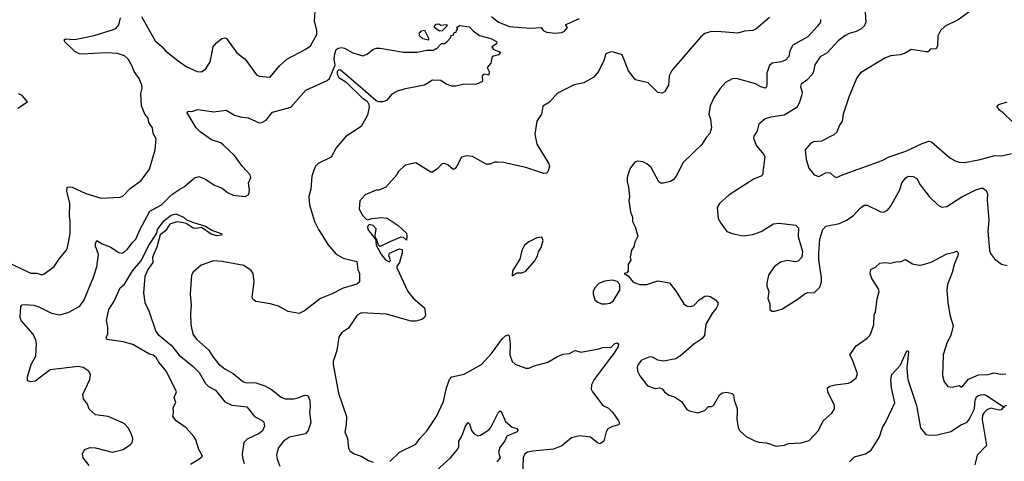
# Model space of a CAD drawing. Extents: x 2057697 to 2160550, y 827490 to 1016834.
# Tile 253 of 256: x 2096913 to 2104073, y 919950 to 923162. Entities that reach past the tile are written whole.
import ezdxf

# ---------------------------------------------------------------- set-up
doc = ezdxf.new("R2010")
doc.units = 0

msp = doc.modelspace()

# ---------------------------------------------------------------- linework, layer by layer
at = {"layer": '0CON20XD'}
for points in [[(2097800, 923185), (2097898, 923008), (2097947.6, 922967.6), (2097972.5, 922935), (2098065, 922862.5), (2098125, 922822.5), (2098205, 922786), (2098235, 922784.2), (2098266, 922805), (2098299.2, 922855), (2098311.4, 922915), (2098321.2, 922965), (2098343.3, 922995), (2098382.5, 923025), (2098405, 923031.2), (2098416, 923025), (2098492.4, 922922.4), (2098552, 922875), (2098635, 922761.2), (2098655, 922752), (2098735.7, 922744.3), (2098803.7, 922826.3), (2098855, 922874.2), (2098990, 922945), (2099027, 922973), (2099073.3, 923055), (2099074.3, 923085), (2099057.1, 923155), (2099063.2, 923255)], [(2103831.4, 923228.6), (2103738.7, 923161.3), (2103644.3, 923115.7), (2103610, 923085), (2103590, 923045), (2103587.3, 922972.7), (2103578.6, 922951.4), (2103535, 922948.8), (2103520.7, 922929.3), (2103505, 922927.5), (2103395, 922945.8), (2103351.3, 922918.7), (2103315, 922905.7), (2103245, 922900.5), (2103205, 922883.5), (2103028, 922775), (2103001.1, 922738.9), (2102945.8, 922605), (2102902, 922475), (2102893.8, 922425), (2102874, 922395), (2102855.8, 922345), (2102833.3, 922325), (2102745, 922278.8), (2102685, 922273.8), (2102667.5, 922265), (2102626.2, 922215), (2102632, 922145), (2102653, 922083), (2102690, 922035), (2102725, 922022), (2102775, 922048), (2102795, 922051.2), (2102807.3, 922047.3), (2102835, 922021.2), (2102855.8, 922014.2), (2102888.3, 922031.7), (2103185, 922139.2), (2103236.7, 922165), (2103356.2, 922205), (2103475, 922261.8), (2103525, 922278.9), (2103545, 922272.9), (2103678, 922158), (2103715, 922135.7), (2103745.7, 922125.7), (2103784.3, 922124.3), (2103897.5, 922145), (2104005, 922173.8), (2104055, 922172.5), (2104125, 922188)], [(2096834.4, 921394.4), (2096995, 921318), (2097038.3, 921318.3), (2097075, 921306.2), (2097088.8, 921311.2), (2097164.2, 921365.8), (2097202, 921425), (2097254, 921485), (2097260.8, 921505), (2097280.8, 921605), (2097281.4, 921695), (2097275.7, 921735), (2097277.3, 921825), (2097256.5, 921915), (2097258.8, 921941.2), (2097272.9, 921947.1), (2097295, 921943.1), (2097395, 921898.6), (2097505, 921864.2), (2097645, 921871.2), (2097665, 921880), (2097715.7, 921934.3), (2097796.9, 921993.1), (2097858, 922075), (2097898, 922215), (2097906, 922295), (2097884.3, 922334.3), (2097878.8, 922375), (2097852.5, 922415), (2097846.7, 922445), (2097824.1, 922474.1), (2097800, 922535), (2097794, 922625), (2097804, 922665), (2097802, 922685), (2097781.4, 922735), (2097745.5, 922785.5), (2097730.6, 922825), (2097701.4, 922875), (2097675, 922900.6), (2097625, 922916.5), (2097545, 922922.2), (2097365, 922910.6), (2097345, 922914.4), (2097315, 922930), (2097242.4, 923002.4), (2097236.2, 923015), (2097246, 923024), (2097315, 923018.5), (2097455, 923047.1), (2097595, 923090), (2097615, 923101.9), (2097635.4, 923124.6), (2097645.5, 923175.5)], [(2100344.4, 923185), (2100395, 923143.8), (2100475, 923113.2), (2100625, 923100), (2100705.2, 923105.2), (2100720.9, 923085), (2100745, 923071.3), (2100806.3, 923063.7), (2100855, 923070), (2100875, 923080), (2100896.9, 923105), (2100881.2, 923125), (2100896.6, 923133.4), (2100985, 923172.3)], [(2102736, 923165), (2102735.8, 923145), (2102715.8, 923115), (2102645, 923037.5), (2102618, 923022), (2102535, 922978), (2102513.7, 922936.3), (2102506.3, 922893.7), (2102485, 922870.8), (2102452.5, 922855), (2102385, 922845.6), (2102365, 922828), (2102345.6, 922775), (2102346.3, 922693.7), (2102344.3, 922675), (2102335.4, 922664.6), (2102303.1, 922673.1), (2102265, 922695.7), (2102126.1, 922733.9), (2102095, 922732), (2102046.2, 922705), (2102007, 922663), (2101960, 922595), (2101934.2, 922535), (2101923.9, 922476.1), (2101937.8, 922437.8), (2101944.4, 922375), (2101932.1, 922335), (2101904.3, 922305.7), (2101875, 922254.1), (2101737.6, 922122.4), (2101687.1, 922025), (2101665, 921998), (2101645, 921984.2), (2101595, 921973.8), (2101575, 921972.5), (2101561.7, 921981.7), (2101505, 922086.7), (2101475, 922113.8), (2101445, 922128), (2101406.1, 922133.9), (2101386.7, 922125), (2101356.2, 922085), (2101342, 922055), (2101331.2, 922015), (2101331.2, 921985), (2101341.2, 921945), (2101348, 921875), (2101344, 921845), (2101354.1, 921764.1), (2101368.8, 921725), (2101368.8, 921695), (2101390, 921655), (2101407.7, 921587.7), (2101386.2, 921545), (2101379.5, 921510.5), (2101363.3, 921485), (2101352.5, 921435), (2101357, 921413), (2101337.5, 921385), (2101337.5, 921332.5), (2101328.3, 921321.7), (2101310, 921315), (2101338.3, 921298.3), (2101373.9, 921253.9), (2101423, 921237), (2101475, 921236.7), (2101555, 921263.8), (2101637.8, 921247.8), (2101686.7, 921185), (2101744, 921095), (2101767.3, 921077.3), (2101795, 921077.1), (2101815, 921084.2), (2101855, 921123.8), (2101895, 921151.2), (2101915, 921154), (2101935, 921148), (2101974.3, 921124.3), (2101991.2, 921105), (2101990, 921085), (2101978.8, 921061.2), (2101951.2, 921028.8), (2101902.2, 920947.8), (2101893.1, 920865), (2101875, 920840.6), (2101815, 920802.9), (2101721.1, 920718.9), (2101685, 920694.2), (2101595, 920677.5), (2101555, 920684.4), (2101515, 920706.9), (2101495, 920709.4), (2101435, 920684.4), (2101411.1, 920655), (2101404.5, 920635), (2101405.6, 920605), (2101422, 920572), (2101477.7, 920497.7), (2101535, 920478.8), (2101565, 920483.3), (2101585, 920476.7), (2101602.5, 920455), (2101635, 920431.2), (2101675, 920418), (2101725.5, 920385.5), (2101765, 920326.7), (2101785, 920316.2), (2101845, 920303.3), (2101895, 920320), (2101922.3, 920347.7), (2101945, 920347.5), (2101957.5, 920355), (2102003.6, 920436.4), (2102025, 920448), (2102055, 920453.8), (2102095, 920443.8), (2102104.2, 920434.2), (2102109.2, 920395), (2102131.2, 920335), (2102130, 920315), (2102129.2, 920255), (2102139.2, 920195), (2102151.3, 920171.3), (2102195, 920130.8), (2102259.1, 920099.1), (2102289.1, 920089.1), (2102345, 920082.9), (2102415, 920060), (2102475, 920066.9), (2102505, 920079.2), (2102595, 920083.8), (2102655, 920100.8), (2102722.5, 920175), (2102756, 920245), (2102819.8, 920300.2), (2102837.4, 920332.6), (2102838.1, 920355), (2102790.8, 920455), (2102788.8, 920485), (2102804.2, 920495.8), (2102843.5, 920506.5), (2102941.4, 920518.6), (2102958, 920525), (2102995, 920556.2), (2103005.8, 920585), (2102969.1, 920689.1), (2102950, 920725), (2102995, 920790), (2103076.2, 920845), (2103096, 920865), (2103104.1, 920885.9), (2103125.8, 920945), (2103128, 921015), (2103137.7, 921037.7), (2103148.3, 921131.7), (2103164.2, 921185), (2103158, 921205), (2103110.5, 921280.5), (2103098.8, 921315), (2103103.3, 921345), (2103137.9, 921362.1), (2103167.7, 921392.3), (2103205, 921396.7), (2103245, 921391.2), (2103295, 921403.3), (2103315, 921400), (2103355, 921418.8), (2103405, 921386), (2103455, 921376.9), (2103475, 921378.9), (2103540.9, 921399.1), (2103655, 921460), (2103702.3, 921467.7), (2103725, 921478.6), (2103737.4, 921467.4), (2103735.6, 921445), (2103710.8, 921389.2), (2103694.1, 921324.1), (2103660.6, 921235), (2103654.4, 921195), (2103661.9, 921105), (2103678, 921015), (2103701.2, 920935), (2103683.8, 920865), (2103657, 920817), (2103628.9, 920725), (2103623.3, 920575), (2103635, 920527.5), (2103662.5, 920495), (2103695, 920488.8), (2103745, 920500), (2103765, 920490), (2103813.8, 920546.2), (2103885, 920579.1), (2103955, 920580), (2103997.7, 920592.3), (2104045, 920584.3), (2104085, 920586)], [(2102365, 923179.2), (2102265.4, 923094.6), (2102245.4, 923084.6), (2102185, 923079.4), (2102135, 923063.3), (2101985, 923076), (2101935, 923074.3), (2101896.8, 923063.2), (2101864.2, 923035), (2101655, 922792.5), (2101636.2, 922755), (2101631.2, 922685), (2101601.7, 922638.3), (2101585, 922628.8), (2101552.7, 922632.7), (2101484.2, 922704.2), (2101392.5, 922725)], [(2103062.5, 923217.5), (2103066, 923145), (2103053.8, 923115), (2103033.3, 923095), (2102995, 923075.8), (2102945, 923061.9), (2102914.6, 923045.4), (2102865, 923007.5), (2102785, 922920.6), (2102735, 922892.9), (2102696, 922835), (2102686.2, 922785), (2102675.7, 922764.3), (2102638.3, 922721.7), (2102596.1, 922693.9), (2102591.2, 922675), (2102602.5, 922635), (2102601.4, 922615), (2102582.1, 922555), (2102565, 922523.3), (2102472.3, 922467.7), (2102375, 922453.6), (2102335, 922441.4), (2102287.3, 922402.7), (2102276, 922355), (2102252, 922315), (2102249.5, 922299.5), (2102272.5, 922245), (2102325, 922182), (2102332.2, 922165), (2102315, 922033.3), (2102305.6, 922024.4), (2102253.3, 922005), (2102072.1, 921887.9), (2102001.2, 921825), (2101986.2, 921795), (2101993.8, 921715), (2102011.2, 921681.2), (2102055, 921622.5), (2102103.9, 921603.9), (2102175, 921590.8), (2102245, 921599.2), (2102305, 921622), (2102395, 921678), (2102435, 921681.2), (2102557.7, 921667.7), (2102575.7, 921645.7), (2102574.2, 921584.2), (2102606, 921475), (2102600, 921435), (2102575, 921406.7), (2102555, 921400), (2102495, 921410), (2102445, 921398.8), (2102398.8, 921365), (2102358.8, 921305), (2102346.7, 921245), (2102346.7, 921225), (2102360, 921185), (2102353.3, 921135), (2102368.8, 921095), (2102367.5, 921055), (2102383, 921043), (2102405, 921042.5), (2102455, 921056.7), (2102575, 921131.2), (2102625, 921170), (2102645, 921176.7), (2102690, 921175), (2102733, 921217), (2102743.3, 921255), (2102743.3, 921285), (2102723.8, 921415), (2102723.9, 921463.9), (2102731.9, 921565), (2102754.4, 921635), (2102775, 921659.2), (2102875, 921678.6), (2102925.5, 921704.5), (2102975, 921736), (2103025, 921791.4), (2103055, 921814.2), (2103076.4, 921813.6), (2103175, 921764.2), (2103195, 921762), (2103223, 921777), (2103246.6, 921803.4), (2103314, 921925), (2103327.1, 921975), (2103357.9, 922012.1), (2103375, 922022.9), (2103411.7, 922021.7), (2103438.3, 922008.3), (2103461.7, 921961.7), (2103526, 921875), (2103595, 921810), (2103619.3, 921799.3), (2103655, 921804), (2103765, 921874.2), (2103865.3, 921924.7), (2103915, 921938.5), (2103940.7, 921920.7), (2103950.9, 921895), (2103948.8, 921848.8), (2103962, 921705), (2103952.9, 921625), (2103965, 921482.5), (2103972.4, 921462.4), (2104003, 921423), (2104053, 921383), (2104095, 921374)], [(2097419.2, 919919.2), (2097374.6, 919975), (2097369.1, 920005), (2097384.8, 920035.2), (2097425, 920050.8), (2097465, 920046.9), (2097585, 920017.1), (2097665, 920036.2), (2097719.1, 920070.9), (2097731.2, 920085), (2097735.8, 920115), (2097726, 920145), (2097705, 920190), (2097674.1, 920224.1), (2097555.7, 920275.7), (2097465, 920286.7), (2097419.3, 920329.3), (2097406.7, 920365), (2097376.7, 920405), (2097372.5, 920435), (2097423.3, 920545), (2097428.3, 920578.3), (2097415.7, 920605.7), (2097375, 920633.3), (2097338.3, 920638.3), (2097135, 920614.5), (2097025, 920532.2), (2096997.3, 920527.3), (2096970, 920535), (2096971.1, 920565), (2096996.4, 920655), (2097031.8, 920715), (2097035.5, 920805), (2097031.4, 920831.4), (2097010.5, 920875), (2096923.5, 920975), (2096916.6, 920996.6), (2096922, 921075), (2096931.4, 921088.6), (2096945, 921090.8), (2097015, 921084.4), (2097052.9, 921072.9), (2097145, 921027.1), (2097205, 921015.6), (2097265, 921033.1), (2097351.3, 921078.7), (2097382.5, 921125), (2097450.9, 921289.1), (2097474.4, 921365), (2097485.4, 921455), (2097464.6, 921515), (2097463.6, 921535), (2097475, 921556.7), (2097512.2, 921532.2), (2097570.6, 921510.6), (2097635, 921468), (2097655, 921464.4), (2097675, 921473.1), (2097697.7, 921492.3), (2097730.1, 921539.9), (2097756.9, 921565), (2097785.8, 921634.2), (2097859.7, 921770.3), (2097944.7, 921815.3), (2098020, 921890), (2098078.8, 921928.8), (2098111.1, 921948.9), (2098185, 922012.5), (2098215, 922020.8), (2098265, 922002), (2098325, 921961.2), (2098385, 921936.2), (2098425, 921906), (2098465, 921886.2), (2098553.6, 921876.4), (2098579.3, 921890.7), (2098583.8, 921925), (2098577.5, 921975), (2098594, 922015), (2098590, 922035), (2098534.4, 922094.4), (2098475, 922173.3), (2098395, 922250), (2098375, 922265.8), (2098309.1, 922289.1), (2098225, 922345.7), (2098197.1, 922375), (2098132, 922485), (2098135, 922496.7), (2098165.9, 922494.1), (2098208.3, 922508.3), (2098325, 922493.1), (2098415, 922503.8), (2098475, 922468.1), (2098516.7, 922455), (2098575, 922447.8), (2098655, 922412.5), (2098675, 922414.2), (2098705, 922432.5), (2098751.3, 922488.7), (2098885, 922526.7), (2098995, 922648.6), (2099148.9, 922721.1), (2099165, 922734.2), (2099207.8, 922832.2), (2099200.9, 922875), (2099204.2, 922915), (2099214.7, 922945.3), (2099228.8, 922955), (2099255, 922959.7), (2099276.1, 922956.1), (2099335, 922922.1), (2099409.7, 922900.3), (2099439.5, 922910.5), (2099481.2, 922945), (2099505, 922954.2), (2099535, 922954.2), (2099705, 922925.6), (2099804.3, 922925.7), (2099875, 922940), (2099925, 922940), (2099935, 922950), (2099945, 922950), (2099981.7, 922988.3), (2100005, 922990), (2100018.3, 923001.7), (2100048.3, 923031.7), (2100051.7, 923048.3), (2100068.3, 923051.7), (2100071.7, 923068.3), (2100088.3, 923071.7), (2100090, 923085), (2100100, 923095), (2100090, 923105), (2100115, 923120), (2100185, 923110), (2100210.8, 923080.8), (2100258, 923048), (2100340, 923025), (2100380, 923005), (2100383.3, 922995), (2100377.5, 922985), (2100347.5, 922965), (2100360, 922945), (2100410, 922925), (2100395, 922907.5), (2100350, 922895), (2100338.8, 922845), (2100312.5, 922815), (2100326.2, 922785), (2100325, 922760), (2100295, 922766.7), (2100285, 922762.5), (2100277.5, 922755), (2100280, 922715), (2100275, 922710), (2100236.2, 922693.8), (2100135, 922691.4), (2100085, 922680), (2100055, 922680), (2100014.4, 922694.4), (2099975, 922720), (2099915, 922722.9), (2099857.5, 922685), (2099719.7, 922660.3), (2099657.8, 922642.2), (2099620, 922620), (2099580, 922575), (2099555, 922565.8), (2099525, 922565.8), (2099505, 922572.9), (2099390, 922675), (2099245, 922794.5), (2099233.1, 922796.9), (2099221.8, 922785), (2099222, 922765), (2099235, 922742.1), (2099285, 922710), (2099404.7, 922595), (2099439.2, 922569.2), (2099453.3, 922545), (2099455.5, 922525), (2099443, 922467), (2099397.5, 922385), (2099285, 922311.5), (2099215, 922230.8), (2099177.2, 922162.8), (2099083.9, 922116.1), (2099065, 922096), (2099051.2, 922068.8), (2099038.8, 922025), (2099030.7, 921929.3), (2099017.1, 921875), (2099021.1, 921815), (2099057.5, 921695), (2099085.5, 921635), (2099112.2, 921595), (2099155, 921527.5), (2099215, 921457.1), (2099265, 921428.6), (2099365, 921402.5), (2099372, 921345), (2099383.8, 921315), (2099383.8, 921255), (2099365, 921238), (2099265, 921209.2), (2099185, 921167.1), (2099101.2, 921135), (2098985, 921044), (2098945, 921025.8), (2098865, 921040), (2098795, 921078.1), (2098735, 921095.6), (2098631.4, 921111.4), (2098609.5, 921129.5), (2098603.8, 921145), (2098618, 921255), (2098610, 921315), (2098597.3, 921337.3), (2098544.1, 921374.1), (2098385, 921404.3), (2098321.9, 921408.1), (2098234.1, 921375.9), (2098175, 921326.7), (2098163.8, 921305), (2098152, 921165), (2098160.8, 921085), (2098154.3, 921025), (2098157.1, 920945), (2098171.4, 920875), (2098199.3, 920839.3), (2098289.4, 920759.4), (2098315, 920714), (2098358.3, 920658.3), (2098405, 920621.4), (2098465, 920588.6), (2098535, 920530.6), (2098555, 920523.5), (2098630.9, 920520.9), (2098695, 920499.1), (2098745, 920471.1), (2098815, 920415.8), (2098844.5, 920404.5), (2098905, 920404.5), (2098938.8, 920411.2), (2098985, 920431.4), (2099008.5, 920428.5), (2099023.3, 920395), (2099026.7, 920345), (2099021.9, 920305), (2099031.2, 920231.2), (2099011.1, 920175), (2098990.7, 920149.3), (2098875.3, 920124.7), (2098830.6, 920095), (2098791.9, 920045), (2098780.8, 919995), (2098786, 919965), (2098806, 919915)], [(2099885, 923012.5), (2099844.4, 923024.4), (2099820, 923045), (2099820, 923065), (2099835, 923082.5), (2099856.7, 923086.7), (2099887, 923027), (2099885, 923012.5)], [(2099965, 923080), (2099930, 923105), (2099930, 923115), (2099940.7, 923129.3), (2099961.7, 923131.7), (2099975, 923122.5), (2100018.3, 923128.3), (2100020, 923115), (2099985, 923082.5), (2099965, 923080)], [(2101392.5, 922725), (2101340.3, 922790.3), (2101295, 922906.2), (2101225, 922928.6), (2101205, 922927.1), (2101176.7, 922915), (2101160, 922865), (2101121.4, 922785), (2101089.2, 922745), (2101015, 922704.3), (2100945, 922687.5), (2100825, 922628.8), (2100765, 922563.3), (2100716.4, 922533.6), (2100707.5, 922475), (2100673.8, 922425), (2100658.8, 922328.8), (2100675, 922257.5), (2100760.8, 922115), (2100765.9, 922094.1), (2100753.8, 922055), (2100744.2, 922045.8), (2100725, 922044.3), (2100595, 922087.5), (2100495, 922108), (2100435, 922122.5), (2100385, 922127.1), (2100365, 922125.8), (2100335, 922110.8), (2100305, 922112.5), (2100205, 922166.7), (2100165, 922172.5), (2100125, 922162.5), (2100092.3, 922097.7), (2100080, 922080), (2100065, 922073.3), (2100025.8, 922105.8), (2100003.6, 922116.4), (2099985, 922113.3), (2099946.7, 922075), (2099915, 922053.8), (2099904.1, 922054.1), (2099795, 922120), (2099716.4, 922103.6), (2099666.7, 922055), (2099655.8, 922034.2), (2099576.4, 921943.6), (2099525, 921922.5), (2099505, 921922.5), (2099425, 921887.5), (2099387.5, 921845), (2099383, 921783), (2099405, 921740), (2099431.7, 921711.7), (2099445, 921706.7), (2099475, 921715.8), (2099547, 921723), (2099585, 921718.1), (2099665, 921665.8), (2099725, 921608.8), (2099729.4, 921585), (2099725, 921557.5), (2099705, 921576.7), (2099685, 921580), (2099603.9, 921546.1), (2099535, 921512.5), (2099521.7, 921521.7), (2099507, 921567), (2099500, 921570), (2099505, 921522.5), (2099545, 921451.4), (2099574.5, 921415), (2099595.9, 921404.1), (2099605.8, 921404.2), (2099608.8, 921415), (2099596.7, 921445), (2099602.5, 921465), (2099675, 921494.3), (2099695, 921490), (2099695, 921467.5), (2099674.5, 921395.5), (2099655, 921370), (2099655, 921357.5), (2099736.9, 921185), (2099775.4, 921135.4), (2099858, 921065), (2099863.9, 921016.1), (2099856.7, 920995), (2099837.8, 920982.2), (2099795, 920970), (2099761.2, 920968.8), (2099581.1, 921021.1), (2099399.4, 921030.6), (2099366.2, 921013.8), (2099305, 920918.8), (2099253.8, 920885), (2099233.6, 920853.6), (2099218.8, 920755), (2099192, 920675), (2099192, 920655), (2099232.2, 920445), (2099290.6, 920275), (2099288.6, 920215), (2099278, 920165), (2099296.2, 920115), (2099303.8, 920045), (2099315, 920026.7), (2099345, 920003.3), (2099395.9, 919985.9), (2099450, 919955), (2099483.6, 919943.6)], [(2096900.7, 922519.3), (2096970, 922565), (2096930.3, 922610.3), (2096905, 922624)], [(2104135.8, 922415.8), (2104066.2, 922485), (2104038, 922505), (2104022.3, 922527.7), (2104023, 922537), (2104033.3, 922545), (2104095.4, 922564.6)], [(2098155, 919929.4), (2098215, 919964.4), (2098242, 919988), (2098216.4, 920036.4), (2098194.5, 920105), (2098180.5, 920130.5), (2098125, 920192.2), (2098050, 920245), (2098026, 920275), (2098032, 920305), (2098028.8, 920341.2), (2098047.7, 920377.7), (2098036.2, 920415), (2098054, 920455), (2097982, 920602), (2097925, 920671.1), (2097905.7, 920705.7), (2097885, 920720.9), (2097851.9, 920731.9), (2097735, 920798.5), (2097665, 920818.9), (2097547, 920837), (2097543, 920853), (2097553.3, 920875), (2097553.3, 920925), (2097544, 920975), (2097560.4, 921055), (2097600.6, 921115), (2097645, 921212.5), (2097675, 921237.5), (2097732.5, 921335), (2097794.5, 921405.5), (2097854.8, 921525.2), (2097909.4, 921610.6), (2097916.4, 921635), (2097961.1, 921698.9), (2098015, 921741.4), (2098048.9, 921748.9), (2098104.7, 921724.7), (2098125.5, 921705.5), (2098177.1, 921687.1), (2098265, 921661.5), (2098310.3, 921630.3), (2098382.5, 921605), (2098380, 921595), (2098345, 921589.4), (2098305, 921602.1), (2098235, 921651.4), (2098195, 921642.5), (2098175, 921645.5), (2098125, 921679.4), (2098105.6, 921685.6), (2098055, 921692.9), (2098006.2, 921675), (2097973.3, 921626.7), (2097935, 921597.5), (2097911.5, 921508.5), (2097878.9, 921435), (2097880.7, 921395), (2097844.5, 921345), (2097824.2, 921295), (2097820, 921265), (2097814.2, 921175), (2097823.8, 921105), (2097853.3, 921045), (2097903.3, 920895), (2097921.2, 920871.2), (2098015, 920795.6), (2098071.9, 920721.9), (2098175, 920638.5), (2098218.7, 920595), (2098265.4, 920515), (2098286.5, 920495), (2098338.1, 920468.1), (2098405, 920381.2), (2098455, 920358.7), (2098566, 920346), (2098620.8, 920275), (2098677, 920247), (2098688.6, 920235), (2098692.5, 920205), (2098678.9, 920171.1), (2098655, 920151.5), (2098568.3, 920111.7), (2098543.6, 920086.4), (2098530, 920005), (2098533.8, 919976.2), (2098544.8, 919934.8)], [(2099500, 921570), (2099497.5, 921595), (2099505, 921640), (2099484, 921664), (2099455, 921673.3), (2099441.7, 921658.3), (2099445.7, 921635), (2099495, 921570), (2099500, 921570)], [(2100495, 921300), (2100528.3, 921321.7), (2100565, 921322), (2100595, 921332.5), (2100657.5, 921405), (2100679.2, 921445), (2100685, 921472.5), (2100706.2, 921505), (2100720, 921555), (2100712.5, 921575), (2100705, 921580), (2100675, 921576.2), (2100615, 921546), (2100585, 921521.2), (2100565, 921483.3), (2100549.1, 921420.9), (2100497.5, 921335), (2100495, 921300)], [(2101175, 921094.2), (2101205, 921100.8), (2101228.8, 921115), (2101276.7, 921195), (2101277.5, 921235), (2101257, 921257), (2101225, 921267.5), (2101165, 921261.2), (2101125, 921243.3), (2101095, 921212.5), (2101084, 921185), (2101083.8, 921165), (2101096.2, 921125), (2101117.3, 921107.3), (2101145, 921096), (2101175, 921094.2)], [(2099605, 919947.5), (2099674.3, 920015.7), (2099795, 920074.2), (2099822, 920115), (2099877.5, 920175), (2099943.1, 920275), (2099995.6, 920385), (2100017, 920483), (2100040, 920545), (2100055, 920563.8), (2100145, 920584.4), (2100272, 920655), (2100344.3, 920735), (2100425, 920844), (2100445, 920862), (2100465, 920870), (2100473.3, 920863.3), (2100480.8, 920805), (2100476.4, 920723.6), (2100493.8, 920675), (2100516.1, 920656.1), (2100595, 920627.5), (2100615, 920626.2), (2100654.6, 920645.4), (2100755, 920671.9), (2100825, 920712.5), (2100865, 920728.1), (2100912.5, 920735), (2100945, 920753.8), (2100955, 920756), (2100995, 920744.4), (2101125, 920767.5), (2101155, 920778), (2101215, 920781.2), (2101238, 920805), (2101255, 920812.5), (2101267.5, 920805), (2101265.6, 920785), (2101235, 920733.8), (2101199.5, 920690.5), (2101090, 920545), (2101071.2, 920505), (2101070, 920475), (2101078.8, 920455), (2101155, 920356.7), (2101195, 920336), (2101225, 920306.7), (2101268.8, 920245), (2101273.3, 920235), (2101270, 920215), (2101225, 920202.5), (2101190, 920185), (2101178.8, 920165), (2101160, 920095), (2101135, 920076), (2101115, 920082.9), (2101064.3, 920124.3), (2100985, 920133.8), (2100925, 920121.2), (2100855, 920062.9), (2100795, 920036.9), (2100645, 920023.8), (2100605, 920015.5), (2100587.5, 920005), (2100574.4, 919975), (2100570, 919855)], [(2102947.5, 919945), (2102985, 919982.5), (2103065, 920003.1), (2103105, 920030), (2103165, 920128.8), (2103187.5, 920195), (2103208.5, 920231.5), (2103277.1, 920375), (2103252.5, 920485), (2103248.8, 920545), (2103255, 920580), (2103315, 920646.7), (2103365, 920753.8), (2103375, 920753.3), (2103377.5, 920745), (2103363.9, 920623.9), (2103372, 920545), (2103435.3, 920355.3), (2103463, 920193), (2103503.3, 920145), (2103535, 920138.9), (2103585, 920141.8), (2103685, 920165.9), (2103755, 920213.4), (2103803.1, 920235), (2103818.9, 920255), (2103857.7, 920332.3), (2103861, 920395), (2103872.1, 920417.9), (2103885, 920428.6), (2103902.7, 920432.7), (2103925, 920434.7), (2103945, 920427.7), (2104065, 920347.5), (2104091.3, 920358.7)], [(2099916, 919855), (2100045, 919975.8), (2100098.1, 920035), (2100105.6, 920055), (2100107.1, 920095), (2100128.5, 920131.5), (2100154.4, 920205), (2100175, 920232.5), (2100185, 920222.5), (2100200, 920175), (2100218.8, 920148.8), (2100245, 920136.2), (2100265, 920140), (2100325, 920179.2), (2100339.2, 920195), (2100395, 920306.7), (2100406.2, 920316.2), (2100415, 920312.5), (2100445, 920240), (2100495, 920198.6), (2100529.4, 920189.4), (2100535.8, 920175.8), (2100530.8, 920165), (2100456.8, 920133.2), (2100440.7, 920099.3), (2100405, 920051.2), (2100395.5, 920015), (2100406.9, 919975), (2100381.9, 919945)], [(2104075, 920340), (2104065, 920340), (2104050, 920325), (2104035, 920322.2), (2103975, 920337.1), (2103945.7, 920325), (2103926.5, 920305), (2103914.7, 920285), (2103912, 920255), (2103943.8, 920065), (2103876.7, 919995), (2103859.4, 919925)]]:
    msp.add_lwpolyline(points, dxfattribs=at)

doc.saveas('drawing.dxf')
